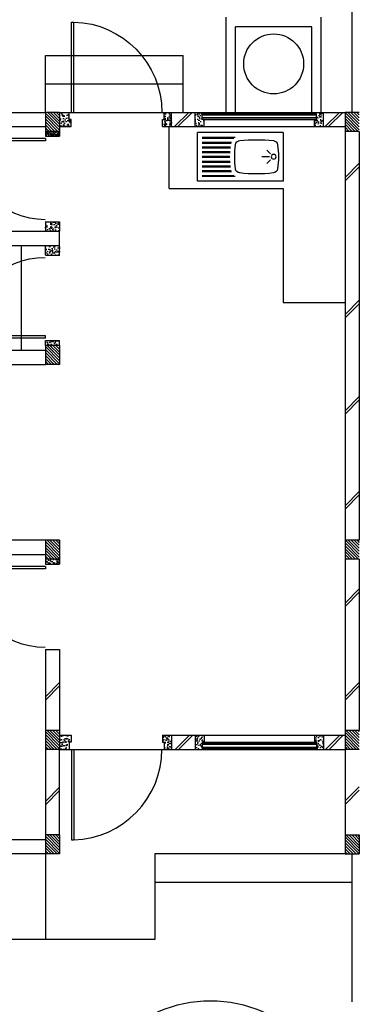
# Model space of a CAD drawing. Header units: millimetres. Extents: x 301 to 1479, y 491 to 1341.
# Tile 136 of 256: x 379.96 to 383.53, y 682.75 to 693.1. Entities that reach past the tile are written whole.
import ezdxf

# ---------------------------------------------------------------- set-up
doc = ezdxf.new("R2010")
doc.units = ezdxf.units.MM
doc.header["$LTSCALE"] = 1.5
doc.header["$MEASUREMENT"] = 0
for name, color, linetype in [('Blk', 7, 'Continuous'), ('Block', 46, 'Continuous'), ('Boundary Wall', 64, 'Continuous'), ('BWCN', 4, 'Continuous'), ('DOOR', 3, 'Continuous'), ('Ele', 8, 'Continuous'), ('HATCH', 7, 'Continuous'), ('Hatch Col. C1 GF Ext.', 84, 'Continuous'), ('Hatch Col. C3 GF', 10, 'Continuous'), ('Hatch Stub Col', 251, 'Continuous'), ('Kerb', 251, 'Continuous'), ('P. Grease Trap', 64, 'Continuous'), ('TXTAREA', 10, 'Continuous'), ('WINDOW', 1, 'Continuous')]:
    doc.layers.add(name, color=color, linetype=linetype)
pattern_1 = [(315, (448.28546, 157.028336), (0.0154679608, 0.0154679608), [])]
pattern_2 = [(315, (448.28546, 156.678336), (0.0154679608, 0.0154679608), [])]
pattern_3 = [(50, (427.129014, 162.012746), (0.071726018, -0.0062752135), [0.0075, -0.0825]), (355, (427.129014, 162.012746), (-0.013875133, 0.075219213), [0.006, -0.066]), (100.451444, (427.13499, 162.01222), (0.057850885, 0.068943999), [0.006374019, -0.070114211]), (46.1842, (427.12901, 162.03275), (0.106724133, -0.016551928), [0.01125, -0.12375]), (96.635635, (427.13791, 162.03137), (0.093466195, 0.09741186), [0.009561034, -0.105171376]), (351.184164, (427.12901, 162.03275), (0.093466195, 0.09741186), [0.009, -0.099]), (21, (427.139014, 162.027746), (0.059690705, -0.040261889), [0.0075, -0.0825]), (326, (427.139014, 162.027746), (0.024331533, 0.072515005), [0.006, -0.066]), (71.451445, (427.14399, 162.02439), (0.084022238, 0.032253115), [0.006374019, -0.070114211]), (37.5, (427.129014, 162.012746), (0.0012159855, 0.0332893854), [0, -0.0652, 0, -0.067, 0, -0.06625]), (7.5, (427.129014, 162.012746), (0.0263069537, 0.0394411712), [0, -0.0382, 0, -0.0637, 0, -0.02525]), (327.5, (427.106714, 162.012746), (0.0533822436, -0.0022554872), [0, -0.025, 0, -0.078, 0, -0.1035]), (317.5, (427.096714, 162.012746), (0.058318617, 0.010010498), [0, -0.0325, 0, -0.0518, 0, -0.0735])]
pattern_4 = [(50, (427.229014, 162.212746), (0.071726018, -0.0062752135), [0.0075, -0.0825]), (355, (427.229014, 162.212746), (-0.013875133, 0.075219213), [0.006, -0.066]), (100.451444, (427.23499, 162.21222), (0.057850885, 0.068943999), [0.006374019, -0.070114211]), (46.1842, (427.22901, 162.23275), (0.106724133, -0.016551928), [0.01125, -0.12375]), (96.635635, (427.23791, 162.23137), (0.093466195, 0.09741186), [0.009561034, -0.105171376]), (351.184164, (427.22901, 162.23275), (0.093466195, 0.09741186), [0.009, -0.099]), (21, (427.239014, 162.227746), (0.059690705, -0.040261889), [0.0075, -0.0825]), (326, (427.239014, 162.227746), (0.024331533, 0.072515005), [0.006, -0.066]), (71.451445, (427.24399, 162.22439), (0.084022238, 0.032253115), [0.006374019, -0.070114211]), (37.5, (427.229014, 162.212746), (0.0012159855, 0.0332893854), [0, -0.0652, 0, -0.067, 0, -0.06625]), (7.5, (427.229014, 162.212746), (0.0263069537, 0.0394411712), [0, -0.0382, 0, -0.0637, 0, -0.02525]), (327.5, (427.206714, 162.212746), (0.0533822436, -0.0022554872), [0, -0.025, 0, -0.078, 0, -0.1035]), (317.5, (427.196714, 162.212746), (0.058318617, 0.010010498), [0, -0.0325, 0, -0.0518, 0, -0.0735])]
pattern_5 = [(50, (427.229014, 161.912746), (0.071726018, -0.0062752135), [0.0075, -0.0825]), (355, (427.229014, 161.912746), (-0.013875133, 0.075219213), [0.006, -0.066]), (100.451444, (427.23499, 161.91222), (0.057850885, 0.068943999), [0.006374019, -0.070114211]), (46.1842, (427.22901, 161.93275), (0.106724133, -0.016551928), [0.01125, -0.12375]), (96.635635, (427.23791, 161.93137), (0.093466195, 0.09741186), [0.009561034, -0.105171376]), (351.184164, (427.22901, 161.93275), (0.093466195, 0.09741186), [0.009, -0.099]), (21, (427.239014, 161.927746), (0.059690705, -0.040261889), [0.0075, -0.0825]), (326, (427.239014, 161.927746), (0.024331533, 0.072515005), [0.006, -0.066]), (71.451445, (427.24399, 161.92439), (0.084022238, 0.032253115), [0.006374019, -0.070114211]), (37.5, (427.229014, 161.912746), (0.0012159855, 0.0332893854), [0, -0.0652, 0, -0.067, 0, -0.06625]), (7.5, (427.229014, 161.912746), (0.0263069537, 0.0394411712), [0, -0.0382, 0, -0.0637, 0, -0.02525]), (327.5, (427.206714, 161.912746), (0.0533822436, -0.0022554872), [0, -0.025, 0, -0.078, 0, -0.1035]), (317.5, (427.196714, 161.912746), (0.058318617, 0.010010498), [0, -0.0325, 0, -0.0518, 0, -0.0735])]

# ---------------------------------------------------------------- blocks, each defined once
blk = doc.blocks.new('SSBSD90')
at = {"layer": 'Ele'}
for p, q in [((-900, 510), (0, 510)), ((-900, 510), (-900, 0)), ((-50, 460), (-395, 460)), ((-50, 450), (-382, 450)), ((0, 0), (0, 510)), ((-768, 287), (-729, 326)), ((-50, 410), (-355, 410)), ((-50, 400), (-352, 400)), ((-50, 360), (-346, 360)), ((-50, 350), (-345, 350)), ((-768, 223), (-729, 184)), ((-755, 255), (-675, 255)), ((-50, 310), (-342, 310)), ((-50, 300), (-341, 300)), ((-50, 210), (-341, 210)), ((-50, 260), (-340, 260)), ((-50, 250), (-340, 250)), ((-50, 110), (-352, 110)), ((-50, 150), (-346, 150)), ((-50, 160), (-345, 160)), ((-50, 200), (-342, 200)), ((-900, 0), (0, 0)), ((-50, 50), (-395, 50)), ((-50, 60), (-382, 60)), ((-50, 100), (-355, 100))]:
    blk.add_line(p, q, dxfattribs=at)
blk.add_circle((-800, 255), 25, dxfattribs=at)
for centre, radius, start, end in [((-792, 375), 50, 96.577, 172.0164), ((-620, -1113), 1548, 83.423, 96.577), ((-448, 375), 50, 7.9836, 83.423), ((65, 255), 915, 172.0164, 187.9836), ((-1305, 255), 915, 352.0164, 7.9836), ((-792, 135), 50, 187.9836, 263.423), ((-448, 135), 50, 276.577, 352.0164), ((-620, 1623), 1548, 263.423, 276.577)]:
    blk.add_arc(centre, radius, start, end, dxfattribs=at)
blk = doc.blocks.new('Dr900')
at = {"layer": 'DOOR'}
for p, q in [((-50, 0), (-50, 850)), ((-25, 850), (-50, 850)), ((-25, 0), (-25, 850)), ((-25, 0), (-50, 0))]:
    blk.add_line(p, q, dxfattribs=at)
blk.add_arc((-24, 0), 851, 91.728, 179.9822, dxfattribs=at)
blk = doc.blocks.new('Dr1000')
at = {"layer": 'DOOR'}
for p, q in [((-50, 0), (-50, 950)), ((-25, 950), (-50, 950)), ((-25, 0), (-25, 950)), ((-25, 0), (-50, 0))]:
    blk.add_line(p, q, dxfattribs=at)
blk.add_arc((-24, 0), 951, 91.542, 179.9858, dxfattribs=at)
blk = doc.blocks.new('SSSU-D3')
at = {"layer": 'HATCH'}
h = blk.add_hatch(dxfattribs=at)
h.set_pattern_fill('ANSI31', color=256, scale=0.175, angle=630)
h.set_pattern_definition([(315, (-123.373914, 34.936787), (0.015467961, 0.015467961), [])])
h.paths.add_polyline_path([(3.15, 5.15), (3.3, 5.15), (3.3, 5.35), (3.15, 5.35)])
h = blk.add_hatch(dxfattribs=at)
h.set_pattern_fill('ANSI31', color=256, scale=0.175, angle=630)
h.set_pattern_definition([(315, (-123.373914, 32.886787), (0.015467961, 0.015467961), [])])
h.paths.add_polyline_path([(3.15, 3.1), (3.3, 3.1), (3.3, 3.3), (3.15, 3.3)])
h = blk.add_hatch(dxfattribs=at)
h.set_pattern_fill('ANSI31', color=256, scale=0.175, angle=630)
h.set_pattern_definition([(315, (-123.373914, 30.886787), (0.015467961, 0.015467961), [])])
h.paths.add_polyline_path([(3.15, 1.1), (3.3, 1.1), (3.3, 1.3), (3.15, 1.3)])
h = blk.add_hatch(dxfattribs=at)
h.set_pattern_fill('ANSI31', color=256, scale=0.175, angle=630)
h.set_pattern_definition([(315, (-123.373914, 29.786787), (0.015467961, 0.015467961), [])])
h.paths.add_polyline_path([(3.15, 0), (3.3, 0), (3.3, 0.2), (3.15, 0.2)])
at = {"layer": 'Hatch Col. C1 GF Ext.'}
h = blk.add_hatch(dxfattribs=at)
h.set_pattern_fill('ANSI31', color=256, scale=0.175, angle=-90)
h.set_pattern_definition(pattern_1)
h.paths.add_polyline_path([(3.15, 7.6), (3.3, 7.6), (3.3, 7.8), (3.15, 7.8)])
h = blk.add_hatch(dxfattribs=at)
h.set_pattern_fill('ANSI31', color=256, scale=0.175, angle=-90)
h.set_pattern_definition(pattern_1)
h.paths.add_polyline_path([(6.3, 7.6), (6.45, 7.6), (6.45, 7.8), (6.3, 7.8)])
h = blk.add_hatch(dxfattribs=at)
h.set_pattern_fill('ANSI31', color=256, scale=0.175, angle=-90)
h.set_pattern_definition(pattern_2)
h.paths.add_polyline_path([(6.3, 3.1), (6.45, 3.1), (6.45, 3.3), (6.3, 3.3)])
h = blk.add_hatch(dxfattribs=at)
h.set_pattern_fill('ANSI31', color=256, scale=0.175, angle=-90)
h.set_pattern_definition(pattern_2)
h.paths.add_polyline_path([(6.3, 0), (6.45, 0), (6.45, 0.2), (6.3, 0.2)])
at = {"layer": 'Hatch Col. C3 GF'}
h = blk.add_hatch(dxfattribs=at)
h.set_pattern_fill('ANSI31', color=256, scale=0.175, angle=-90)
h.set_pattern_definition([(315, (448.28546, 156.728336), (0.0154679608, 0.0154679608), [])])
h.paths.add_polyline_path([(6.3, 1.1), (6.45, 1.1), (6.45, 1.3), (6.3, 1.3)])
at = {"layer": 'Hatch Stub Col', "linetype": 'ByBlock'}
h = blk.add_hatch(dxfattribs=at)
h.set_pattern_fill('AR-CONC', color=256, scale=0.01, angle=720)
h.set_pattern_definition([(50, (427.129014, 162.212746), (0.071726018, -0.0062752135), [0.0075, -0.0825]), (355, (427.129014, 162.212746), (-0.013875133, 0.075219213), [0.006, -0.066]), (100.451444, (427.13499, 162.21222), (0.057850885, 0.068943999), [0.006374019, -0.070114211]), (46.1842, (427.12901, 162.23275), (0.106724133, -0.016551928), [0.01125, -0.12375]), (96.635635, (427.13791, 162.23137), (0.093466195, 0.09741186), [0.009561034, -0.105171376]), (351.184164, (427.12901, 162.23275), (0.093466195, 0.09741186), [0.009, -0.099]), (21, (427.139014, 162.227746), (0.059690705, -0.040261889), [0.0075, -0.0825]), (326, (427.139014, 162.227746), (0.024331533, 0.072515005), [0.006, -0.066]), (71.451445, (427.14399, 162.22439), (0.084022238, 0.032253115), [0.006374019, -0.070114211]), (37.5, (427.129014, 162.212746), (0.0012159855, 0.0332893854), [0, -0.0652, 0, -0.067, 0, -0.06625]), (7.5, (427.129014, 162.212746), (0.0263069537, 0.0394411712), [0, -0.0382, 0, -0.0637, 0, -0.02525]), (327.5, (427.106714, 162.212746), (0.0533822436, -0.0022554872), [0, -0.025, 0, -0.078, 0, -0.1035]), (317.5, (427.096714, 162.212746), (0.058318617, 0.010010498), [0, -0.0325, 0, -0.0518, 0, -0.0735])])
h.paths.add_polyline_path([(3.4, 7.8), (3.3, 7.8), (3.3, 7.65), (3.42, 7.65), (3.42, 7.725), (3.4, 7.725)])
h = blk.add_hatch(dxfattribs=at)
h.set_pattern_fill('AR-CONC', color=256, scale=0.01, angle=720)
h.set_pattern_definition([(50, (427.279014, 162.212746), (0.071726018, -0.0062752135), [0.0075, -0.0825]), (355, (427.279014, 162.212746), (-0.013875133, 0.075219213), [0.006, -0.066]), (100.451444, (427.28499, 162.21222), (0.057850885, 0.068943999), [0.006374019, -0.070114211]), (46.1842, (427.27901, 162.23275), (0.106724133, -0.016551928), [0.01125, -0.12375]), (96.635635, (427.28791, 162.23137), (0.093466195, 0.09741186), [0.009561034, -0.105171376]), (351.184164, (427.27901, 162.23275), (0.093466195, 0.09741186), [0.009, -0.099]), (21, (427.289014, 162.227746), (0.059690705, -0.040261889), [0.0075, -0.0825]), (326, (427.289014, 162.227746), (0.024331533, 0.072515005), [0.006, -0.066]), (71.451445, (427.29399, 162.22439), (0.084022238, 0.032253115), [0.006374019, -0.070114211]), (37.5, (427.279014, 162.212746), (0.0012159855, 0.0332893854), [0, -0.0652, 0, -0.067, 0, -0.06625]), (7.5, (427.279014, 162.212746), (0.0263069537, 0.0394411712), [0, -0.0382, 0, -0.0637, 0, -0.02525]), (327.5, (427.256714, 162.212746), (0.0533822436, -0.0022554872), [0, -0.025, 0, -0.078, 0, -0.1035]), (317.5, (427.246714, 162.212746), (0.058318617, 0.010010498), [0, -0.0325, 0, -0.0518, 0, -0.0735])])
h.paths.add_polyline_path([(4.475, 7.8), (4.4, 7.8), (4.4, 7.725), (4.38, 7.725), (4.38, 7.65), (4.475, 7.65)])
h = blk.add_hatch(dxfattribs=at)
h.set_pattern_fill('AR-CONC', color=256, scale=0.01, angle=720)
h.set_pattern_definition(pattern_4)
h.paths.add_polyline_path([(4.82, 7.725), (4.8, 7.725), (4.8, 7.8), (4.725, 7.8), (4.725, 7.65), (4.82, 7.65)])
h = blk.add_hatch(dxfattribs=at)
h.set_pattern_fill('AR-CONC', color=256, scale=0.01, angle=720)
h.set_pattern_definition(pattern_4)
h.paths.add_polyline_path([(6.075, 7.8), (6, 7.8), (6, 7.725), (5.98, 7.725), (5.98, 7.65), (6.075, 7.65)])
h = blk.add_hatch(dxfattribs=at)
h.set_pattern_fill('AR-CONC', color=256, scale=0.005, angle=720)
h.set_pattern_definition([(50, (427.129014, 162.212746), (0.0358630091, -0.0031376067), [0.00375, -0.04125]), (355, (427.129014, 162.212746), (-0.0069375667, 0.0376096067), [0.003, -0.033]), (100.4514445, (427.132003, 162.212485), (0.0289254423, 0.0344719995), [0.0031870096, -0.0350571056]), (46.1842, (427.129014, 162.222746), (0.0533620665, -0.008275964), [0.005625, -0.061875]), (96.635635, (427.13346, 162.222056), (0.046733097, 0.04870593), [0.004780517, -0.052585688]), (351.184164, (427.129014, 162.222746), (0.046733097, 0.04870593), [0.0045, -0.0495]), (21, (427.134014, 162.220246), (0.0298453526, -0.0201309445), [0.00375, -0.04125]), (326, (427.134014, 162.220246), (0.0121657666, 0.0362575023), [0.003, -0.033]), (71.451445, (427.1365, 162.21857), (0.0420111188, 0.0161265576), [0.0031870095, -0.0350571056]), (37.5, (427.129014, 162.212746), (0.00060799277, 0.0166446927), [0, -0.0326, 0, -0.0335, 0, -0.033125]), (7.5, (427.129014, 162.212746), (0.0131534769, 0.0197205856), [0, -0.0191, 0, -0.03185, 0, -0.012625]), (327.5, (427.117864, 162.212746), (0.0266911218, -0.0011277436), [0, -0.0125, 0, -0.039, 0, -0.05175]), (317.5, (427.112864, 162.212746), (0.0291593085, 0.0050052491), [0, -0.01625, 0, -0.0259, 0, -0.03675])])
h.paths.add_polyline_path([(3.3, 7.55), (3.3, 7.6), (3.15, 7.6), (3.15, 7.55)])
h = blk.add_hatch(dxfattribs=at)
h.set_pattern_fill('AR-CONC', color=256, scale=0.01, angle=720)
h.set_pattern_definition(pattern_3)
h.paths.add_polyline_path([(3.3, 6.65), (3.3, 6.55), (3.15, 6.55), (3.15, 6.65)])
h = blk.add_hatch(dxfattribs=at)
h.set_pattern_fill('AR-CONC', color=256, scale=0.01, angle=720)
h.set_pattern_definition(pattern_3)
h.paths.add_polyline_path([(3.3, 6.3), (3.3, 6.4), (3.15, 6.4), (3.15, 6.3)])
h = blk.add_hatch(dxfattribs=at)
h.set_pattern_fill('AR-CONC', color=256, scale=0.01, angle=720)
h.set_pattern_definition([(50, (427.129014, 161.837746), (0.071726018, -0.0062752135), [0.0075, -0.0825]), (355, (427.129014, 161.837746), (-0.013875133, 0.075219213), [0.006, -0.066]), (100.451444, (427.13499, 161.83722), (0.057850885, 0.068943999), [0.006374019, -0.070114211]), (46.1842, (427.12901, 161.85775), (0.106724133, -0.016551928), [0.01125, -0.12375]), (96.635635, (427.13791, 161.85637), (0.093466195, 0.09741186), [0.009561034, -0.105171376]), (351.184164, (427.12901, 161.85775), (0.093466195, 0.09741186), [0.009, -0.099]), (21, (427.139014, 161.852746), (0.059690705, -0.040261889), [0.0075, -0.0825]), (326, (427.139014, 161.852746), (0.024331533, 0.072515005), [0.006, -0.066]), (71.451445, (427.14399, 161.84939), (0.084022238, 0.032253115), [0.006374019, -0.070114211]), (37.5, (427.129014, 161.837746), (0.0012159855, 0.0332893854), [0, -0.0652, 0, -0.067, 0, -0.06625]), (7.5, (427.129014, 161.837746), (0.0263069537, 0.0394411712), [0, -0.0382, 0, -0.0637, 0, -0.02525]), (327.5, (427.106714, 161.837746), (0.0533822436, -0.0022554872), [0, -0.025, 0, -0.078, 0, -0.1035]), (317.5, (427.096714, 161.837746), (0.058318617, 0.010010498), [0, -0.0325, 0, -0.0518, 0, -0.0735])])
h.paths.add_polyline_path([(3.3, 5.4), (3.15, 5.4), (3.15, 5.35), (3.3, 5.35)])
h = blk.add_hatch(dxfattribs=at)
h.set_pattern_fill('AR-CONC', color=256, scale=0.01, angle=720)
h.set_pattern_definition([(50, (427.129014, 161.862746), (0.071726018, -0.0062752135), [0.0075, -0.0825]), (355, (427.129014, 161.862746), (-0.013875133, 0.075219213), [0.006, -0.066]), (100.451444, (427.13499, 161.86222), (0.057850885, 0.068943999), [0.006374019, -0.070114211]), (46.1842, (427.12901, 161.88275), (0.106724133, -0.016551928), [0.01125, -0.12375]), (96.635635, (427.13791, 161.88137), (0.093466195, 0.09741186), [0.009561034, -0.105171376]), (351.184164, (427.12901, 161.88275), (0.093466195, 0.09741186), [0.009, -0.099]), (21, (427.139014, 161.877746), (0.059690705, -0.040261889), [0.0075, -0.0825]), (326, (427.139014, 161.877746), (0.024331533, 0.072515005), [0.006, -0.066]), (71.451445, (427.14399, 161.87439), (0.084022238, 0.032253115), [0.006374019, -0.070114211]), (37.5, (427.129014, 161.862746), (0.0012159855, 0.0332893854), [0, -0.0652, 0, -0.067, 0, -0.06625]), (7.5, (427.129014, 161.862746), (0.0263069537, 0.0394411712), [0, -0.0382, 0, -0.0637, 0, -0.02525]), (327.5, (427.106714, 161.862746), (0.0533822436, -0.0022554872), [0, -0.025, 0, -0.078, 0, -0.1035]), (317.5, (427.096714, 161.862746), (0.058318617, 0.010010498), [0, -0.0325, 0, -0.0518, 0, -0.0735])])
h.paths.add_polyline_path([(3.3, 3.1), (3.15, 3.1), (3.15, 3.05), (3.3, 3.05)])
h = blk.add_hatch(dxfattribs=at)
h.set_pattern_fill('AR-CONC', color=256, scale=0.01, angle=720)
h.set_pattern_definition([(50, (427.129014, 161.912746), (0.071726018, -0.0062752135), [0.0075, -0.0825]), (355, (427.129014, 161.912746), (-0.013875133, 0.075219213), [0.006, -0.066]), (100.451444, (427.13499, 161.91222), (0.057850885, 0.068943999), [0.006374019, -0.070114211]), (46.1842, (427.12901, 161.93275), (0.106724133, -0.016551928), [0.01125, -0.12375]), (96.635635, (427.13791, 161.93137), (0.093466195, 0.09741186), [0.009561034, -0.105171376]), (351.184164, (427.12901, 161.93275), (0.093466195, 0.09741186), [0.009, -0.099]), (21, (427.139014, 161.927746), (0.059690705, -0.040261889), [0.0075, -0.0825]), (326, (427.139014, 161.927746), (0.024331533, 0.072515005), [0.006, -0.066]), (71.451445, (427.14399, 161.92439), (0.084022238, 0.032253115), [0.006374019, -0.070114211]), (37.5, (427.129014, 161.912746), (0.0012159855, 0.0332893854), [0, -0.0652, 0, -0.067, 0, -0.06625]), (7.5, (427.129014, 161.912746), (0.0263069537, 0.0394411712), [0, -0.0382, 0, -0.0637, 0, -0.02525]), (327.5, (427.106714, 161.912746), (0.0533822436, -0.0022554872), [0, -0.025, 0, -0.078, 0, -0.1035]), (317.5, (427.096714, 161.912746), (0.058318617, 0.010010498), [0, -0.0325, 0, -0.0518, 0, -0.0735])])
h.paths.add_polyline_path([(3.42, 1.25), (3.3, 1.25), (3.3, 1.1), (3.4, 1.1), (3.4, 1.175), (3.42, 1.175)])
h = blk.add_hatch(dxfattribs=at)
h.set_pattern_fill('AR-CONC', color=256, scale=0.01, angle=720)
h.set_pattern_definition(pattern_5)
h.paths.add_polyline_path([(4.475, 1.25), (4.38, 1.25), (4.38, 1.175), (4.4, 1.175), (4.4, 1.1), (4.475, 1.1)])
h = blk.add_hatch(dxfattribs=at)
h.set_pattern_fill('AR-CONC', color=256, scale=0.01, angle=720)
h.set_pattern_definition(pattern_5)
h.paths.add_polyline_path([(4.82, 1.25), (4.725, 1.25), (4.725, 1.1), (4.8, 1.1), (4.8, 1.175), (4.82, 1.175)])
h = blk.add_hatch(dxfattribs=at)
h.set_pattern_fill('AR-CONC', color=256, scale=0.01, angle=720)
h.set_pattern_definition(pattern_5)
h.paths.add_polyline_path([(6.075, 1.25), (5.98, 1.25), (5.98, 1.175), (6, 1.175), (6, 1.1), (6.075, 1.1)])
at = {"layer": 'Block', "linetype": 'ByBlock'}
for p, q in [((1.25, 7.8), (3.15, 7.8)), ((4.475, 7.8), (4.725, 7.8)), ((6.075, 7.8), (6.3, 7.8)), ((1.25, 7.65), (3.15, 7.65)), ((4.475, 7.65), (4.725, 7.65)), ((6.075, 7.65), (6.3, 7.65)), ((6.3, 7.6), (6.3, 3.3)), ((6.45, 7.6), (6.45, 3.3)), ((1.25, 6.55), (3.3, 6.55)), ((3.3, 6.4), (3.3, 6.55)), ((1.25, 6.4), (3.3, 6.4)), ((1.25, 5.3), (3.15, 5.3)), ((1.25, 5.15), (3.15, 5.15)), ((3.15, 3.3), (0.15, 3.3)), ((0.15, 3.15), (3.15, 3.15)), ((6.3, 3.1), (6.3, 1.3)), ((6.45, 3.1), (6.45, 1.3)), ((3.15, 2.15), (3.3, 2.15)), ((3.15, 2.15), (3.15, 1.3)), ((3.3, 2.15), (3.3, 1.3)), ((4.475, 1.25), (4.725, 1.25)), ((6.075, 1.25), (6.3, 1.25)), ((3.15, 1.1), (3.15, 0.2)), ((3.3, 0.2), (3.3, 1.1)), ((4.475, 1.1), (4.725, 1.1)), ((6.075, 1.1), (6.3, 1.1)), ((6.3, 1.1), (6.3, 0.2)), ((3.15, 0.15), (1.825, 0.15)), ((3.15, 0), (1.825, 0))]:
    blk.add_line(p, q, dxfattribs=at)
at = {"layer": 'Boundary Wall', "linetype": 'ByBlock'}
for p, q in [((6.375, 7.8), (6.375, 9.355)), ((6.375, -1.555), (6.375, 0))]:
    blk.add_line(p, q, dxfattribs=at)
at = {"layer": 'BWCN'}
for p, q in [((3.3, 7.8), (3.15, 7.8)), ((3.15, 7.8), (3.15, 7.6)), ((3.3, 7.8), (3.3, 7.6)), ((3.3, 7.8), (3.4, 7.8)), ((3.4, 7.725), (3.4, 7.8)), ((4.4, 7.8), (4.475, 7.8)), ((4.4, 7.725), (4.4, 7.8)), ((4.475, 7.65), (4.475, 7.8)), ((4.725, 7.65), (4.725, 7.8)), ((4.725, 7.8), (4.8, 7.8)), ((4.8, 7.725), (4.8, 7.8)), ((6, 7.725), (6, 7.8)), ((6, 7.8), (6.075, 7.8)), ((6.075, 7.65), (6.075, 7.8)), ((6.45, 7.8), (6.3, 7.8)), ((6.3, 7.8), (6.3, 7.6)), ((3.42, 7.725), (3.4, 7.725)), ((3.42, 7.65), (3.42, 7.725)), ((4.38, 7.65), (4.38, 7.725)), ((4.38, 7.725), (4.4, 7.725)), ((4.82, 7.725), (4.8, 7.725)), ((4.82, 7.65), (4.82, 7.725)), ((5.98, 7.65), (5.98, 7.725)), ((5.98, 7.725), (6, 7.725)), ((3.3, 7.6), (3.15, 7.6)), ((3.15, 7.6), (3.15, 7.55)), ((3.3, 7.65), (3.42, 7.65)), ((3.3, 7.6), (3.3, 7.55)), ((4.38, 7.65), (4.475, 7.65)), ((4.725, 7.65), (4.82, 7.65)), ((5.98, 7.65), (6.075, 7.65)), ((6.45, 7.6), (6.3, 7.6)), ((3.15, 7.55), (3.3, 7.55)), ((3.15, 6.65), (3.3, 6.65)), ((3.15, 6.65), (3.15, 6.55)), ((3.3, 6.65), (3.3, 6.55)), ((3.15, 6.3), (3.15, 6.4)), ((3.3, 6.3), (3.3, 6.4)), ((3.15, 6.3), (3.3, 6.3)), ((3.15, 5.4), (3.3, 5.4)), ((3.15, 5.35), (3.15, 5.4)), ((3.3, 5.35), (3.3, 5.4)), ((3.3, 5.35), (3.15, 5.35)), ((3.15, 5.35), (3.15, 5.15)), ((3.3, 5.35), (3.3, 5.15)), ((3.3, 5.15), (3.15, 5.15)), ((3.3, 3.3), (3.15, 3.3)), ((3.15, 3.3), (3.15, 3.1)), ((3.3, 3.3), (3.3, 3.1)), ((6.45, 3.3), (6.3, 3.3)), ((6.3, 3.3), (6.3, 3.1)), ((3.15, 3.1), (3.15, 3.05)), ((3.3, 3.1), (3.15, 3.1)), ((3.15, 3.05), (3.3, 3.05)), ((3.3, 3.1), (3.3, 3.05)), ((6.45, 3.1), (6.3, 3.1)), ((3.3, 1.3), (3.15, 1.3)), ((3.15, 1.3), (3.15, 1.1)), ((3.3, 1.3), (3.3, 1.1)), ((3.3, 1.25), (3.42, 1.25)), ((3.42, 1.25), (3.42, 1.175)), ((4.38, 1.25), (4.475, 1.25)), ((4.38, 1.25), (4.38, 1.175)), ((4.475, 1.25), (4.475, 1.1)), ((4.725, 1.25), (4.725, 1.1)), ((4.725, 1.25), (4.82, 1.25)), ((4.82, 1.25), (4.82, 1.175)), ((5.98, 1.25), (5.98, 1.175)), ((5.98, 1.25), (6.075, 1.25)), ((6.075, 1.25), (6.075, 1.1)), ((6.45, 1.3), (6.3, 1.3)), ((6.3, 1.3), (6.3, 1.1)), ((3.4, 1.175), (3.4, 1.1)), ((3.42, 1.175), (3.4, 1.175)), ((4.38, 1.175), (4.4, 1.175)), ((4.4, 1.175), (4.4, 1.1)), ((4.8, 1.175), (4.8, 1.1)), ((4.82, 1.175), (4.8, 1.175)), ((5.98, 1.175), (6, 1.175)), ((6, 1.175), (6, 1.1)), ((3.3, 1.1), (3.15, 1.1)), ((3.3, 1.1), (3.4, 1.1)), ((4.4, 1.1), (4.475, 1.1)), ((4.725, 1.1), (4.8, 1.1)), ((6, 1.1), (6.075, 1.1)), ((6.45, 1.1), (6.3, 1.1)), ((3.3, 0.2), (3.15, 0.2)), ((3.15, 0.2), (3.15, 0)), ((3.3, 0.2), (3.3, 0)), ((6.3, 0.2), (6.3, 0)), ((6.3, 0.2), (6.45, 0.2)), ((6.45, 0.2), (6.45, 0)), ((3.3, 0), (3.15, 0)), ((6.3, 0), (6.45, 0))]:
    blk.add_line(p, q, dxfattribs=at)
at = {"layer": 'Ele'}
for p, q in [((3.15, 7.8), (3.15, 8.4)), ((3.15, 8.4), (4.6, 8.4)), ((4.6, 7.8), (4.6, 8.4)), ((3.15, 8.1), (4.6, 8.1)), ((3.4, 7.8), (4.4, 7.8)), ((4.8, 7.8), (6, 7.8)), ((4.8, 7.79), (6, 7.79)), ((4.8, 7.73), (6, 7.73)), ((4.82, 7.725), (5.98, 7.725)), ((4.45, 7), (4.45, 7.65)), ((4.82, 7.65), (5.98, 7.65)), ((4.45, 7), (5.65, 7)), ((5.65, 7), (5.65, 5.8)), ((2.9, 5.3), (2.9, 6.4)), ((5.65, 5.8), (6.3, 5.8)), ((4.82, 1.25), (5.98, 1.25)), ((4.8, 1.17), (6, 1.17)), ((4.82, 1.175), (5.98, 1.175)), ((3.4, 1.1), (4.4, 1.1)), ((4.8, 1.11), (6, 1.11)), ((4.8, 1.1), (6, 1.1)), ((3.15, 0), (3.15, -0.9)), ((6.3, 0), (4.3, 0)), ((4.3, 0), (4.3, -0.9)), ((6.375, -0.3), (4.3, -0.3)), ((4.3, -0.9), (0.65, -0.9))]:
    blk.add_line(p, q, dxfattribs=at)
at = {"layer": 'HATCH'}
for p, q in [((4.509, 7.65), (4.659, 7.8)), ((4.544, 7.65), (4.694, 7.8)), ((6.092, 7.65), (6.242, 7.8)), ((6.127, 7.65), (6.277, 7.8)), ((6.3, 7.115), (6.45, 7.265)), ((6.3, 7.079), (6.45, 7.229)), ((6.3, 5.674), (6.45, 5.824)), ((6.3, 5.638), (6.45, 5.788)), ((6.3, 4.662), (6.45, 4.812)), ((6.3, 4.627), (6.45, 4.777)), ((6.3, 3.663), (6.45, 3.813)), ((6.3, 3.628), (6.45, 3.778)), ((6.3, 2.638), (6.45, 2.788)), ((6.3, 2.603), (6.45, 2.753)), ((3.15, 1.653), (3.3, 1.803)), ((3.15, 1.617), (3.3, 1.767)), ((6.3, 1.653), (6.45, 1.803)), ((6.3, 1.617), (6.45, 1.767)), ((4.514, 1.1), (4.664, 1.25)), ((4.55, 1.1), (4.7, 1.25)), ((6.096, 1.1), (6.246, 1.25)), ((6.132, 1.1), (6.282, 1.25)), ((3.15, 0.552), (3.3, 0.702)), ((3.15, 0.517), (3.3, 0.667)), ((6.3, 0.558), (6.45, 0.708)), ((6.3, 0.522), (6.45, 0.672))]:
    blk.add_line(p, q, dxfattribs=at)
at = {"layer": 'Kerb'}
for p, q in [((5.05, 7.8), (5.05, 8.8)), ((5.15, 7.8), (5.15, 8.7)), ((5.95, 8.7), (5.15, 8.7)), ((5.95, 7.8), (5.95, 8.7)), ((6.05, 7.8), (6.05, 8.8))]:
    blk.add_line(p, q, dxfattribs=at)
at = {"layer": 'P. Grease Trap'}
blk.add_circle((5.55, 8.31), 0.315, dxfattribs=at)
at = {"layer": 'WINDOW'}
for p, q in [((4.8, 7.775), (6, 7.775)), ((4.8, 7.745), (6, 7.745)), ((4.8, 1.155), (6, 1.155)), ((4.8, 1.125), (6, 1.125))]:
    blk.add_line(p, q, dxfattribs=at)
at = {"layer": 'DOOR', "xscale": -0.001, "yscale": 0.001, "zscale": 0.001}
blk.add_blockref('Dr1000', (3.4, 7.8), dxfattribs=at)
at = {"layer": 'DOOR', "yscale": 0.001, "zscale": 0.001}
for name, p, xscale, rotation in [('Dr900', (3.15, 7.55), 0.001, 90), ('Dr900', (3.15, 5.4), -0.001, 90), ('Dr900', (3.15, 3.05), 0.001, 90), ('Dr1000', (3.4, 1.1), 0.001, 180)]:
    blk.add_blockref(name, p, dxfattribs=dict(at, xscale=xscale, rotation=rotation))
at = {"layer": 'WINDOW', "linetype": 'ByBlock', "xscale": -0.001, "yscale": 0.001, "zscale": 0.001}
blk.add_blockref('SSBSD90', (4.75, 7.078), dxfattribs=at)

msp = doc.modelspace()

# ---------------------------------------------------------------- linework, layer by layer
at = {"layer": 'TXTAREA'}
msp.add_circle((381.9696, 681.399), 1.3831, dxfattribs=at)

# ---------------------------------------------------------------- block references
at = {"layer": 'Blk'}
msp.add_blockref('SSSU-D3', (377.0836, 684.3262), dxfattribs=at)

doc.saveas('drawing.dxf')
